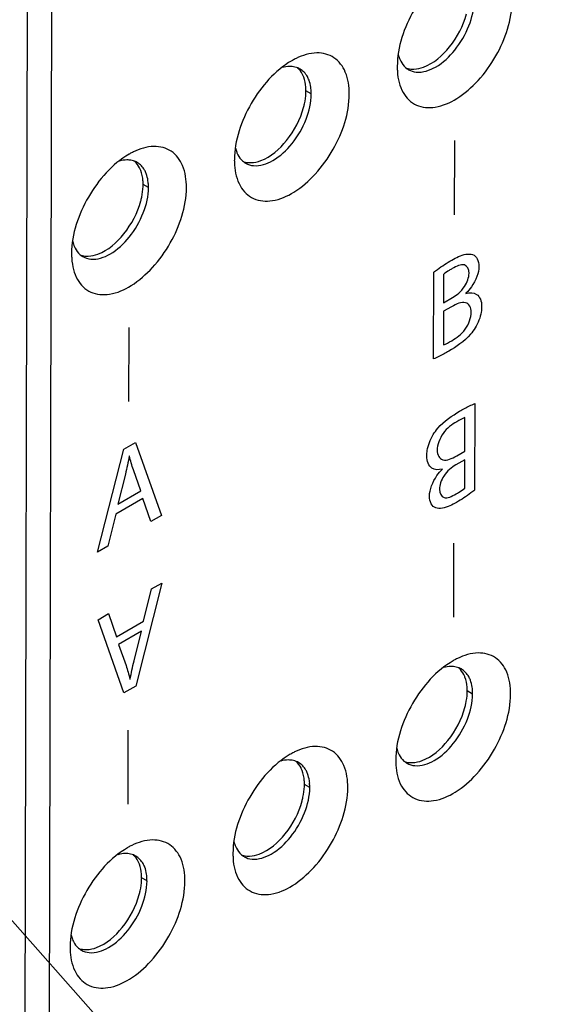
# Model space of a CAD drawing. Header units: inches. Extents: x 0 to 34, y 0 to 22.
# Tile 21 of 42: x 22.2 to 22.8, y 8.7 to 9.8. Entities that reach past the tile are written whole.
import ezdxf

# ---------------------------------------------------------------- set-up
doc = ezdxf.new("R2010")
doc.units = ezdxf.units.IN
doc.header["$LTSCALE"] = 1.87
doc.header["$MEASUREMENT"] = 0
doc.layers.get('0').update_dxf_attribs({"linetype": 'CONTINUOUS'})
doc.layers.add('02___PRT_ALL_AXES', color=7, linetype='CONTINUOUS')
doc.layers.add('DETAIL', color=7, linetype='CONTINUOUS')
doc.styles.get("Standard").update_dxf_attribs({"font": 'txt', "width": 0.8})
doc.dimstyles.get("Standard").update_dxf_attribs({"dimtxt": 0.125, "dimasz": 0.18, "dimexe": 0.125, "dimexo": 0.0625, "dimgap": 0.09, "dimtad": 0, "dimtih": 1, "dimtoh": 1, "dimzin": 0, "dimdsep": 46, "dimtxsty": 'STANDARD', "dimblk": '_FILLED', "dimblk1": '_FILLED', "dimblk2": '_FILLED', "dimcen": 0.09, "dimazin": 0, "dimtol": 1, "dimtp": 0.02, "dimtm": 0.02, "dimtfac": 1, "dimtofl": 0, "dimtmove": 0, "dimatfit": 3, "dimldrblk": '_FILLED', "dimfxl": 1, "dimtolj": 1, "dimtzin": 0, "dimarcsym": 0})

# ---------------------------------------------------------------- blocks, each defined once
blk = doc.blocks.new('_FILLED')
at = {"color": 0, "linetype": 'BYBLOCK'}
blk.add_solid([(0, 0), (-1, 0.1736), (-1, -0.1736)], dxfattribs=at)

msp = doc.modelspace()

# ---------------------------------------------------------------- linework, layer by layer
at = {"color": 7, "linetype": 'CONTINUOUS'}
for p, q in [((22.2205, 10.0025), (22.217, 8.3675)), ((22.6232, 9.7753), (22.6245, 9.7711)), ((22.5288, 9.7326), (22.5229, 9.7359)), ((22.4465, 9.6737), (22.4478, 9.6695)), ((22.352, 9.631), (22.3462, 9.6344)), ((22.2697, 9.5722), (22.271, 9.568)), ((22.7039, 9.0808), (22.6981, 9.0842)), ((22.6216, 9.022), (22.6229, 9.0178)), ((22.5272, 8.9792), (22.5213, 8.9826)), ((22.4448, 8.9204), (22.4461, 8.9162)), ((22.3504, 8.8777), (22.3445, 8.8811)), ((22.2681, 8.8188), (22.2694, 8.8146))]:
    msp.add_line(p, q, dxfattribs=at)
at = {"color": 3, "linetype": 'CONTINUOUS'}
msp.add_line((22.247, 9.9872), (22.2434, 8.3522), dxfattribs=at)
at = {"color": 40, "linetype": 'CONTINUOUS'}
for p, q in [((22.6842, 9.6819), (22.684, 9.6015)), ((22.6615, 9.4448), (22.6617, 9.5389)), ((22.6724, 9.5366), (22.6723, 9.5058)), ((22.6723, 9.5058), (22.682, 9.5114)), ((22.6967, 9.5162), (22.6967, 9.5159)), ((22.6811, 9.5015), (22.6723, 9.4965)), ((22.6723, 9.4965), (22.6722, 9.46)), ((22.3306, 9.4788), (22.3304, 9.3984)), ((22.7063, 9.3963), (22.7061, 9.3022)), ((22.6955, 9.3446), (22.6956, 9.3811)), ((22.3251, 9.3467), (22.338, 9.3541)), ((22.338, 9.3541), (22.366, 9.2747)), ((22.2968, 9.235), (22.3251, 9.3467)), ((22.3313, 9.3394), (22.3311, 9.3393)), ((22.6867, 9.3396), (22.6955, 9.3446)), ((22.6955, 9.3353), (22.6858, 9.3297)), ((22.6955, 9.3045), (22.6955, 9.3353)), ((22.3269, 9.3196), (22.3187, 9.2872)), ((22.3436, 9.3016), (22.3356, 9.3244)), ((22.6711, 9.3249), (22.6711, 9.3252)), ((22.3187, 9.2872), (22.3436, 9.3016)), ((22.3458, 9.2932), (22.3165, 9.2763)), ((22.3546, 9.2682), (22.3458, 9.2932)), ((22.3165, 9.2763), (22.3078, 9.2413)), ((22.366, 9.2747), (22.3546, 9.2682)), ((22.3078, 9.2413), (22.2968, 9.235)), ((22.6832, 9.2448), (22.683, 9.1644)), ((22.3664, 9.2013), (22.3381, 9.0895)), ((22.3553, 9.195), (22.3664, 9.2013)), ((22.3467, 9.1599), (22.3553, 9.195)), ((22.2972, 9.1615), (22.3086, 9.1681)), ((22.3086, 9.1681), (22.3174, 9.1431)), ((22.3252, 9.0821), (22.2972, 9.1615)), ((22.3174, 9.1431), (22.3467, 9.1599)), ((22.3445, 9.149), (22.3195, 9.1347)), ((22.3363, 9.1167), (22.3445, 9.149)), ((22.3195, 9.1347), (22.3276, 9.1118)), ((22.3318, 9.0969), (22.3321, 9.097)), ((22.3381, 9.0895), (22.3252, 9.0821)), ((22.3297, 9.0417), (22.3295, 8.9613))]:
    msp.add_line(p, q, dxfattribs=at)
at = {"color": 3, "linetype": 'CONTINUOUS'}
for centre, radius, start, end in [((22.5485, 9.6979), 0.0817, 119.3912, 119.9986), ((22.5464, 9.7016), 0.0775, 116.1008, 119.4155), ((22.7034, 9.7622), 0.0814, 179.8753, 180.6012), ((22.6994, 9.7622), 0.0773, 180.579, 183.8796), ((22.3697, 9.6001), 0.0775, 116.1008, 119.4155), ((22.3717, 9.5963), 0.0817, 119.3912, 119.9986), ((22.5266, 9.6607), 0.0814, 179.8753, 180.6012), ((22.5226, 9.6606), 0.0773, 180.579, 183.8796), ((22.3499, 9.5591), 0.0814, 179.8753, 180.6012), ((22.3458, 9.559), 0.0773, 180.579, 183.8796), ((22.7237, 9.0461), 0.0817, 119.3912, 119.9986), ((22.7216, 9.0499), 0.0775, 116.1008, 119.4155), ((22.5448, 8.9483), 0.0775, 116.1008, 119.4155), ((22.5469, 8.9446), 0.0817, 119.3912, 119.9986), ((22.7018, 9.0089), 0.0814, 179.8753, 180.6012), ((22.6978, 9.0088), 0.0773, 180.579, 183.8796), ((22.3701, 8.843), 0.0817, 119.3912, 119.9986), ((22.368, 8.8468), 0.0775, 116.1008, 119.4155), ((22.525, 8.9074), 0.0814, 179.8753, 180.6012), ((22.521, 8.9073), 0.0773, 180.579, 183.8796), ((22.3482, 8.8058), 0.0814, 179.8753, 180.6012), ((22.3442, 8.8057), 0.0773, 180.579, 183.8796)]:
    msp.add_arc(centre, radius, start, end, dxfattribs=at)
at = {"color": 7, "linetype": 'CONTINUOUS'}
for centre, radius, start, end in [((22.5066, 9.7424), 0.02, 60.0619, 68.2938), ((22.6443, 9.7762), 0.0199, 228.5884, 239.9992), ((22.4773, 9.7327), 0.0514, 359.8224, 4.9213), ((22.3298, 9.6409), 0.02, 60.0619, 68.2938), ((22.4675, 9.6747), 0.0199, 228.5884, 239.9992), ((22.3006, 9.6312), 0.0514, 359.8224, 4.9213), ((22.2907, 9.5731), 0.0199, 228.5884, 239.9992), ((22.6818, 9.0907), 0.02, 60.0619, 68.2938), ((22.6525, 9.081), 0.0514, 359.8224, 4.9213), ((22.505, 8.9891), 0.02, 60.0619, 68.2938), ((22.6426, 9.0229), 0.0199, 228.5884, 239.9992), ((22.4757, 8.9794), 0.0514, 359.8224, 4.9213), ((22.3282, 8.8875), 0.02, 60.0619, 68.2938), ((22.4658, 8.9214), 0.0199, 228.5884, 239.9992), ((22.2989, 8.8778), 0.0514, 359.8224, 4.9213), ((22.2891, 8.8198), 0.0199, 228.5884, 239.9992)]:
    msp.add_arc(centre, radius, start, end, dxfattribs=at)
at = {"color": 3, "linetype": 'CONTINUOUS'}
for points, knots in [([(22.6844, 9.8702), (22.6659, 9.8596), (22.6367, 9.8259), (22.6221, 9.7838), (22.6221, 9.7624)], [0, 0, 0, 0, 0.499844, 1, 1, 1, 1]), ([(22.6222, 9.7569), (22.6228, 9.7491), (22.6258, 9.7343), (22.6421, 9.7181), (22.6653, 9.7167), (22.6889, 9.7274), (22.7114, 9.7471), (22.7358, 9.7813), (22.7467, 9.8132), (22.7468, 9.8341)], [0, 0, 0, 0, 0.110082, 0.201776, 0.297103, 0.414377, 0.555097, 0.709552, 1, 1, 1, 1]), ([(22.57, 9.7325), (22.57, 9.7406), (22.5681, 9.7556), (22.5549, 9.7739), (22.5333, 9.7792), (22.5193, 9.7746), (22.5124, 9.7712)], [0, 0, 0, 0, 0.279875, 0.509164, 0.732464, 1, 1, 1, 1]), ([(22.5076, 9.7687), (22.4892, 9.758), (22.4599, 9.7243), (22.4453, 9.6822), (22.4453, 9.6609)], [0, 0, 0, 0, 0.499844, 1, 1, 1, 1]), ([(22.4455, 9.6554), (22.446, 9.6475), (22.4491, 9.6328), (22.4653, 9.6166), (22.4886, 9.6151), (22.5121, 9.6258), (22.5346, 9.6455), (22.5591, 9.6798), (22.57, 9.7117), (22.57, 9.7325)], [0, 0, 0, 0, 0.110082, 0.201776, 0.297103, 0.414377, 0.555097, 0.709552, 1, 1, 1, 1]), ([(22.3932, 9.6309), (22.3932, 9.639), (22.3913, 9.654), (22.3782, 9.6723), (22.3565, 9.6776), (22.3425, 9.673), (22.3356, 9.6696)], [0, 0, 0, 0, 0.279875, 0.509164, 0.732464, 1, 1, 1, 1]), ([(22.3309, 9.6671), (22.3124, 9.6565), (22.2832, 9.6228), (22.2685, 9.5806), (22.2685, 9.5593)], [0, 0, 0, 0, 0.499844, 1, 1, 1, 1]), ([(22.2687, 9.5538), (22.2692, 9.5459), (22.2723, 9.5312), (22.2885, 9.515), (22.3118, 9.5136), (22.3353, 9.5242), (22.3579, 9.544), (22.3823, 9.5782), (22.3932, 9.6101), (22.3932, 9.6309)], [0, 0, 0, 0, 0.110082, 0.201776, 0.297103, 0.414377, 0.555097, 0.709552, 1, 1, 1, 1]), ([(22.7451, 9.0807), (22.7452, 9.0888), (22.7433, 9.1038), (22.7301, 9.1221), (22.7084, 9.1274), (22.6945, 9.1228), (22.6875, 9.1194)], [0, 0, 0, 0, 0.279875, 0.509164, 0.732464, 1, 1, 1, 1]), ([(22.6828, 9.1169), (22.6643, 9.1063), (22.6351, 9.0726), (22.6205, 9.0304), (22.6204, 9.0091)], [0, 0, 0, 0, 0.499844, 1, 1, 1, 1]), ([(22.6206, 9.0036), (22.6211, 8.9957), (22.6242, 8.981), (22.6404, 8.9648), (22.6637, 8.9634), (22.6873, 8.974), (22.7098, 8.9938), (22.7342, 9.028), (22.7451, 9.0599), (22.7451, 9.0807)], [0, 0, 0, 0, 0.110082, 0.201776, 0.297103, 0.414377, 0.555097, 0.709552, 1, 1, 1, 1]), ([(22.5684, 8.9792), (22.5684, 8.9873), (22.5665, 9.0023), (22.5533, 9.0206), (22.5317, 9.0259), (22.5177, 9.0213), (22.5107, 9.0179)], [0, 0, 0, 0, 0.279875, 0.509164, 0.732464, 1, 1, 1, 1]), ([(22.506, 9.0154), (22.4875, 9.0047), (22.4583, 8.971), (22.4437, 8.9289), (22.4437, 8.9075)], [0, 0, 0, 0, 0.499844, 1, 1, 1, 1]), ([(22.4438, 8.9021), (22.4444, 8.8942), (22.4474, 8.8794), (22.4637, 8.8633), (22.4869, 8.8618), (22.5105, 8.8725), (22.533, 8.8922), (22.5574, 8.9265), (22.5683, 8.9584), (22.5684, 8.9792)], [0, 0, 0, 0, 0.110082, 0.201776, 0.297103, 0.414377, 0.555097, 0.709552, 1, 1, 1, 1]), ([(22.3916, 8.8776), (22.3916, 8.8857), (22.3897, 8.9007), (22.3765, 8.919), (22.3549, 8.9243), (22.3409, 8.9197), (22.334, 8.9163)], [0, 0, 0, 0, 0.279875, 0.509164, 0.732464, 1, 1, 1, 1]), ([(22.3292, 8.9138), (22.3108, 8.9031), (22.2815, 8.8695), (22.2669, 8.8273), (22.2669, 8.806)], [0, 0, 0, 0, 0.499844, 1, 1, 1, 1]), ([(22.2671, 8.8005), (22.2676, 8.7926), (22.2707, 8.7779), (22.2869, 8.7617), (22.3101, 8.7603), (22.3337, 8.7709), (22.3562, 8.7906), (22.3807, 8.8249), (22.3915, 8.8568), (22.3916, 8.8776)], [0, 0, 0, 0, 0.110082, 0.201776, 0.297103, 0.414377, 0.555097, 0.709552, 1, 1, 1, 1])]:
    msp.add_open_spline(points, degree=3, knots=knots, dxfattribs=at)
at = {"color": 7, "linetype": 'CONTINUOUS'}
for points, knots in [([(22.6428, 9.7563), (22.65, 9.7557), (22.6667, 9.7615), (22.6862, 9.7802), (22.7009, 9.8053), (22.7056, 9.8248), (22.7056, 9.8341)], [0, 0, 0, 0, 0.199931, 0.458169, 0.741276, 1, 1, 1, 1]), ([(22.6245, 9.7711), (22.6249, 9.7701), (22.6265, 9.7665), (22.6289, 9.7632), (22.6311, 9.7613)], [0, 0, 0, 0, 0.265776, 1, 1, 1, 1]), ([(22.508, 9.7624), (22.5072, 9.7625), (22.5035, 9.7626), (22.4999, 9.762), (22.4972, 9.7612)], [0, 0, 0, 0, 0.23673, 1, 1, 1, 1]), ([(22.5263, 9.7476), (22.5258, 9.7489), (22.5236, 9.7537), (22.5199, 9.7578), (22.5166, 9.7597)], [0, 0, 0, 0, 0.269701, 1, 1, 1, 1]), ([(22.5286, 9.7371), (22.5285, 9.7381), (22.5281, 9.7416), (22.5273, 9.7452), (22.5263, 9.7476)], [0, 0, 0, 0, 0.263503, 1, 1, 1, 1]), ([(22.4661, 9.6548), (22.4732, 9.6541), (22.4899, 9.66), (22.5095, 9.6786), (22.5242, 9.7038), (22.5288, 9.7232), (22.5288, 9.7326)], [0, 0, 0, 0, 0.199931, 0.458169, 0.741276, 1, 1, 1, 1]), ([(22.4478, 9.6695), (22.4481, 9.6685), (22.4497, 9.6649), (22.4521, 9.6617), (22.4543, 9.6597)], [0, 0, 0, 0, 0.265776, 1, 1, 1, 1]), ([(22.3312, 9.6608), (22.3304, 9.6609), (22.3267, 9.661), (22.3231, 9.6604), (22.3204, 9.6597)], [0, 0, 0, 0, 0.23673, 1, 1, 1, 1]), ([(22.3495, 9.6461), (22.349, 9.6474), (22.3469, 9.6521), (22.3431, 9.6562), (22.3398, 9.6582)], [0, 0, 0, 0, 0.269701, 1, 1, 1, 1]), ([(22.3518, 9.6356), (22.3517, 9.6365), (22.3513, 9.6401), (22.3505, 9.6436), (22.3495, 9.6461)], [0, 0, 0, 0, 0.263503, 1, 1, 1, 1]), ([(22.2893, 9.5532), (22.2965, 9.5525), (22.3132, 9.5584), (22.3327, 9.577), (22.3474, 9.6022), (22.352, 9.6217), (22.352, 9.631)], [0, 0, 0, 0, 0.199931, 0.458169, 0.741276, 1, 1, 1, 1]), ([(22.271, 9.568), (22.2714, 9.567), (22.2729, 9.5634), (22.2753, 9.5601), (22.2775, 9.5582)], [0, 0, 0, 0, 0.265776, 1, 1, 1, 1]), ([(22.6832, 9.1106), (22.6823, 9.1107), (22.6787, 9.1108), (22.675, 9.1102), (22.6724, 9.1095)], [0, 0, 0, 0, 0.23673, 1, 1, 1, 1]), ([(22.7015, 9.0959), (22.701, 9.0972), (22.6988, 9.1019), (22.695, 9.106), (22.6917, 9.108)], [0, 0, 0, 0, 0.269701, 1, 1, 1, 1]), ([(22.7038, 9.0854), (22.7037, 9.0863), (22.7033, 9.0899), (22.7024, 9.0934), (22.7015, 9.0959)], [0, 0, 0, 0, 0.263503, 1, 1, 1, 1]), ([(22.6412, 9.003), (22.6484, 9.0023), (22.6651, 9.0082), (22.6846, 9.0268), (22.6993, 9.052), (22.7039, 9.0715), (22.7039, 9.0808)], [0, 0, 0, 0, 0.199931, 0.458169, 0.741276, 1, 1, 1, 1]), ([(22.6229, 9.0178), (22.6233, 9.0168), (22.6249, 9.0132), (22.6273, 9.0099), (22.6294, 9.008)], [0, 0, 0, 0, 0.265776, 1, 1, 1, 1]), ([(22.5064, 9.0091), (22.5055, 9.0091), (22.5019, 9.0093), (22.4983, 9.0087), (22.4956, 9.0079)], [0, 0, 0, 0, 0.23673, 1, 1, 1, 1]), ([(22.5247, 8.9943), (22.5242, 8.9956), (22.522, 9.0004), (22.5182, 9.0045), (22.5149, 9.0064)], [0, 0, 0, 0, 0.269701, 1, 1, 1, 1]), ([(22.527, 8.9838), (22.5269, 8.9848), (22.5265, 8.9883), (22.5256, 8.9918), (22.5247, 8.9943)], [0, 0, 0, 0, 0.263503, 1, 1, 1, 1]), ([(22.4644, 8.9015), (22.4716, 8.9008), (22.4883, 8.9067), (22.5078, 8.9253), (22.5225, 8.9505), (22.5271, 8.9699), (22.5272, 8.9792)], [0, 0, 0, 0, 0.199931, 0.458169, 0.741276, 1, 1, 1, 1]), ([(22.4461, 8.9162), (22.4465, 8.9152), (22.4481, 8.9116), (22.4505, 8.9083), (22.4527, 8.9064)], [0, 0, 0, 0, 0.265776, 1, 1, 1, 1]), ([(22.3296, 8.9075), (22.3287, 8.9076), (22.3251, 8.9077), (22.3215, 8.9071), (22.3188, 8.9063)], [0, 0, 0, 0, 0.23673, 1, 1, 1, 1]), ([(22.3479, 8.8928), (22.3474, 8.8941), (22.3452, 8.8988), (22.3415, 8.9029), (22.3382, 8.9048)], [0, 0, 0, 0, 0.269701, 1, 1, 1, 1]), ([(22.3502, 8.8823), (22.3501, 8.8832), (22.3497, 8.8868), (22.3489, 8.8903), (22.3479, 8.8928)], [0, 0, 0, 0, 0.263503, 1, 1, 1, 1]), ([(22.2877, 8.7999), (22.2948, 8.7992), (22.3115, 8.8051), (22.3311, 8.8237), (22.3458, 8.8489), (22.3504, 8.8684), (22.3504, 8.8777)], [0, 0, 0, 0, 0.199931, 0.458169, 0.741276, 1, 1, 1, 1]), ([(22.2694, 8.8146), (22.2697, 8.8137), (22.2713, 8.8101), (22.2737, 8.8068), (22.2759, 8.8049)], [0, 0, 0, 0, 0.265776, 1, 1, 1, 1])]:
    msp.add_open_spline(points, degree=3, knots=knots, dxfattribs=at)
for points in [[(22.514, 9.761), (22.5121, 9.7617), (22.51, 9.7622), (22.508, 9.7624)], [(22.6343, 9.759), (22.6369, 9.7575), (22.6399, 9.7566), (22.6428, 9.7563)], [(22.3372, 9.6594), (22.3353, 9.6602), (22.3333, 9.6606), (22.3312, 9.6608)], [(22.4575, 9.6574), (22.4601, 9.6559), (22.4631, 9.655), (22.4661, 9.6548)], [(22.2807, 9.5559), (22.2833, 9.5544), (22.2863, 9.5535), (22.2893, 9.5532)], [(22.6891, 9.1092), (22.6872, 9.11), (22.6852, 9.1104), (22.6832, 9.1106)], [(22.5124, 9.0076), (22.5105, 9.0084), (22.5084, 9.0089), (22.5064, 9.0091)], [(22.6327, 9.0057), (22.6352, 9.0042), (22.6382, 9.0033), (22.6412, 9.003)], [(22.3356, 8.9061), (22.3337, 8.9068), (22.3316, 8.9073), (22.3296, 8.9075)], [(22.4559, 8.9041), (22.4585, 8.9026), (22.4615, 8.9017), (22.4644, 8.9015)], [(22.2791, 8.8026), (22.2817, 8.8011), (22.2847, 8.8002), (22.2877, 8.7999)]]:
    msp.add_open_spline(points, degree=3, dxfattribs=at)
at = {"color": 40, "linetype": 'CONTINUOUS'}
for points, knots in [([(22.6617, 9.5389), (22.663, 9.5399), (22.6695, 9.5449), (22.676, 9.5491), (22.6812, 9.5521)], [0, 0, 0, 0, 0.205131, 1, 1, 1, 1]), ([(22.6812, 9.5521), (22.6837, 9.5535), (22.6915, 9.5577), (22.6997, 9.5597), (22.7039, 9.5581)], [0, 0, 0, 0, 0.30922, 1, 1, 1, 1]), ([(22.6818, 9.5429), (22.6807, 9.5423), (22.6776, 9.5404), (22.6744, 9.5383), (22.6724, 9.5366)], [0, 0, 0, 0, 0.348527, 1, 1, 1, 1]), ([(22.7, 9.5377), (22.7, 9.5422), (22.6957, 9.5502), (22.6863, 9.5455), (22.6818, 9.5429)], [0, 0, 0, 0, 0.460943, 1, 1, 1, 1]), ([(22.7108, 9.5452), (22.7108, 9.5386), (22.706, 9.5264), (22.6988, 9.5182), (22.6967, 9.5162)], [0, 0, 0, 0, 0.721692, 1, 1, 1, 1]), ([(22.682, 9.5114), (22.6866, 9.514), (22.6957, 9.5211), (22.7, 9.5335), (22.7, 9.5377)], [0, 0, 0, 0, 0.556102, 1, 1, 1, 1]), ([(22.6967, 9.5159), (22.701, 9.5171), (22.71, 9.5169), (22.7138, 9.5076), (22.7137, 9.5017)], [0, 0, 0, 0, 0.463091, 1, 1, 1, 1]), ([(22.7024, 9.4954), (22.7025, 9.5007), (22.697, 9.5094), (22.6863, 9.5045), (22.6811, 9.5015)], [0, 0, 0, 0, 0.469829, 1, 1, 1, 1]), ([(22.7137, 9.5017), (22.7137, 9.4998), (22.7132, 9.4924), (22.7099, 9.4839), (22.7067, 9.4785)], [0, 0, 0, 0, 0.275954, 1, 1, 1, 1]), ([(22.6812, 9.4646), (22.6862, 9.4675), (22.697, 9.4748), (22.7024, 9.4899), (22.7024, 9.4954)], [0, 0, 0, 0, 0.518005, 1, 1, 1, 1]), ([(22.7067, 9.4785), (22.7052, 9.4761), (22.6967, 9.4647), (22.6861, 9.4578), (22.6781, 9.4532)], [0, 0, 0, 0, 0.201963, 1, 1, 1, 1]), ([(22.6781, 9.4532), (22.6764, 9.4522), (22.6708, 9.4491), (22.6653, 9.4463), (22.6615, 9.4448)], [0, 0, 0, 0, 0.312924, 1, 1, 1, 1]), ([(22.6898, 9.3879), (22.6915, 9.3889), (22.697, 9.392), (22.7026, 9.3948), (22.7063, 9.3963)], [0, 0, 0, 0, 0.312924, 1, 1, 1, 1]), ([(22.6611, 9.3626), (22.6626, 9.365), (22.6711, 9.3764), (22.6818, 9.3833), (22.6898, 9.3879)], [0, 0, 0, 0, 0.201963, 1, 1, 1, 1]), ([(22.6867, 9.3765), (22.6816, 9.3736), (22.6709, 9.3663), (22.6654, 9.3512), (22.6654, 9.3457)], [0, 0, 0, 0, 0.518011, 1, 1, 1, 1]), ([(22.6541, 9.3394), (22.6541, 9.3413), (22.6547, 9.3487), (22.658, 9.3572), (22.6611, 9.3626)], [0, 0, 0, 0, 0.275911, 1, 1, 1, 1]), ([(22.6711, 9.3252), (22.6668, 9.324), (22.6579, 9.3242), (22.6541, 9.3335), (22.6541, 9.3394)], [0, 0, 0, 0, 0.46308, 1, 1, 1, 1]), ([(22.6654, 9.3457), (22.6654, 9.3404), (22.6708, 9.3317), (22.6815, 9.3366), (22.6867, 9.3396)], [0, 0, 0, 0, 0.469834, 1, 1, 1, 1]), ([(22.6858, 9.3297), (22.6812, 9.3271), (22.6722, 9.32), (22.6679, 9.3076), (22.6679, 9.3034)], [0, 0, 0, 0, 0.556043, 1, 1, 1, 1]), ([(22.6571, 9.2959), (22.6571, 9.3025), (22.6619, 9.3147), (22.669, 9.3229), (22.6711, 9.3249)], [0, 0, 0, 0, 0.721727, 1, 1, 1, 1]), ([(22.6679, 9.3034), (22.6679, 9.2989), (22.6721, 9.2909), (22.6815, 9.2956), (22.686, 9.2982)], [0, 0, 0, 0, 0.460879, 1, 1, 1, 1]), ([(22.686, 9.2982), (22.6871, 9.2988), (22.6903, 9.3007), (22.6934, 9.3028), (22.6955, 9.3045)], [0, 0, 0, 0, 0.348506, 1, 1, 1, 1]), ([(22.7061, 9.3022), (22.7048, 9.3012), (22.6983, 9.2962), (22.6918, 9.292), (22.6866, 9.289)], [0, 0, 0, 0, 0.205146, 1, 1, 1, 1]), ([(22.6866, 9.289), (22.6842, 9.2876), (22.6763, 9.2834), (22.6681, 9.2814), (22.6639, 9.283)], [0, 0, 0, 0, 0.309226, 1, 1, 1, 1])]:
    msp.add_open_spline(points, degree=3, knots=knots, dxfattribs=at)
for points in [[(22.7039, 9.5581), (22.7082, 9.5569), (22.7108, 9.5514), (22.7108, 9.5452)], [(22.6722, 9.46), (22.6752, 9.4611), (22.6782, 9.4629), (22.6812, 9.4646)], [(22.6956, 9.3811), (22.6927, 9.38), (22.6897, 9.3782), (22.6867, 9.3765)], [(22.3311, 9.3393), (22.3298, 9.3327), (22.3285, 9.3262), (22.3269, 9.3196)], [(22.3356, 9.3244), (22.3339, 9.3292), (22.3326, 9.3343), (22.3313, 9.3394)], [(22.6639, 9.283), (22.6596, 9.2842), (22.6571, 9.2897), (22.6571, 9.2959)], [(22.3321, 9.097), (22.3334, 9.1035), (22.3347, 9.1101), (22.3363, 9.1167)], [(22.3276, 9.1118), (22.3293, 9.1071), (22.3306, 9.102), (22.3318, 9.0969)]]:
    msp.add_open_spline(points, degree=3, dxfattribs=at)
at = {"layer": '02___PRT_ALL_AXES', "color": 7, "linetype": 'CONTINUOUS'}
for centre in [(22.4658, 9.7361), (22.289, 9.6345), (22.6409, 9.0843), (22.4642, 8.9828), (22.2874, 8.8812)]:
    msp.add_arc(centre, 0.0572, 357.5157, 359.8597, dxfattribs=at)
for points, knots in [([(22.6506, 9.7618), (22.6618, 9.7659), (22.6818, 9.7836), (22.6937, 9.8066), (22.6972, 9.8195)], [0, 0, 0, 0, 0.469441, 1, 1, 1, 1]), ([(22.5205, 9.751), (22.5201, 9.752), (22.5185, 9.7556), (22.5161, 9.7589), (22.5139, 9.7608)], [0, 0, 0, 0, 0.26579, 1, 1, 1, 1]), ([(22.637, 9.7597), (22.6381, 9.7596), (22.6427, 9.7595), (22.6473, 9.7606), (22.6506, 9.7618)], [0, 0, 0, 0, 0.233219, 1, 1, 1, 1]), ([(22.5229, 9.7359), (22.523, 9.7373), (22.5228, 9.7424), (22.5218, 9.7475), (22.5205, 9.751)], [0, 0, 0, 0, 0.2681, 1, 1, 1, 1]), ([(22.5204, 9.718), (22.5208, 9.7193), (22.522, 9.7244), (22.5227, 9.7297), (22.5229, 9.7336)], [0, 0, 0, 0, 0.26088, 1, 1, 1, 1]), ([(22.4738, 9.6602), (22.485, 9.6644), (22.505, 9.6821), (22.5169, 9.705), (22.5204, 9.718)], [0, 0, 0, 0, 0.469441, 1, 1, 1, 1]), ([(22.3437, 9.6494), (22.3433, 9.6504), (22.3417, 9.654), (22.3393, 9.6573), (22.3372, 9.6592)], [0, 0, 0, 0, 0.26579, 1, 1, 1, 1]), ([(22.4602, 9.6581), (22.4613, 9.658), (22.4659, 9.6579), (22.4705, 9.659), (22.4738, 9.6602)], [0, 0, 0, 0, 0.233219, 1, 1, 1, 1]), ([(22.3462, 9.6344), (22.3462, 9.6357), (22.346, 9.6408), (22.345, 9.646), (22.3437, 9.6494)], [0, 0, 0, 0, 0.2681, 1, 1, 1, 1]), ([(22.3436, 9.6164), (22.344, 9.6177), (22.3452, 9.6229), (22.346, 9.6281), (22.3461, 9.632)], [0, 0, 0, 0, 0.26088, 1, 1, 1, 1]), ([(22.2971, 9.5587), (22.3082, 9.5628), (22.3282, 9.5805), (22.3401, 9.6034), (22.3436, 9.6164)], [0, 0, 0, 0, 0.469441, 1, 1, 1, 1]), ([(22.2834, 9.5566), (22.2845, 9.5565), (22.2891, 9.5564), (22.2937, 9.5574), (22.2971, 9.5587)], [0, 0, 0, 0, 0.233219, 1, 1, 1, 1]), ([(22.6956, 9.0992), (22.6952, 9.1002), (22.6937, 9.1038), (22.6912, 9.1071), (22.6891, 9.109)], [0, 0, 0, 0, 0.26579, 1, 1, 1, 1]), ([(22.6981, 9.0842), (22.6981, 9.0856), (22.6979, 9.0906), (22.6969, 9.0958), (22.6956, 9.0992)], [0, 0, 0, 0, 0.2681, 1, 1, 1, 1]), ([(22.6955, 9.0662), (22.6959, 9.0676), (22.6971, 9.0727), (22.6979, 9.0779), (22.698, 9.0818)], [0, 0, 0, 0, 0.26088, 1, 1, 1, 1]), ([(22.649, 9.0085), (22.6601, 9.0126), (22.6801, 9.0303), (22.6921, 9.0532), (22.6955, 9.0662)], [0, 0, 0, 0, 0.469441, 1, 1, 1, 1]), ([(22.5188, 8.9977), (22.5185, 8.9987), (22.5169, 9.0023), (22.5145, 9.0056), (22.5123, 9.0075)], [0, 0, 0, 0, 0.26579, 1, 1, 1, 1]), ([(22.6354, 9.0064), (22.6364, 9.0063), (22.6411, 9.0062), (22.6457, 9.0073), (22.649, 9.0085)], [0, 0, 0, 0, 0.233219, 1, 1, 1, 1]), ([(22.5213, 8.9826), (22.5213, 8.984), (22.5211, 8.9891), (22.5202, 8.9942), (22.5188, 8.9977)], [0, 0, 0, 0, 0.2681, 1, 1, 1, 1]), ([(22.5188, 8.9647), (22.5191, 8.966), (22.5204, 8.9711), (22.5211, 8.9764), (22.5213, 8.9803)], [0, 0, 0, 0, 0.26088, 1, 1, 1, 1]), ([(22.4722, 8.9069), (22.4834, 8.9111), (22.5034, 8.9287), (22.5153, 8.9517), (22.5188, 8.9647)], [0, 0, 0, 0, 0.469441, 1, 1, 1, 1]), ([(22.3421, 8.8961), (22.3417, 8.8971), (22.3401, 8.9007), (22.3377, 8.904), (22.3355, 8.9059)], [0, 0, 0, 0, 0.26579, 1, 1, 1, 1]), ([(22.4586, 8.9048), (22.4597, 8.9047), (22.4643, 8.9046), (22.4689, 8.9057), (22.4722, 8.9069)], [0, 0, 0, 0, 0.233219, 1, 1, 1, 1]), ([(22.3445, 8.8811), (22.3445, 8.8824), (22.3444, 8.8875), (22.3434, 8.8926), (22.3421, 8.8961)], [0, 0, 0, 0, 0.2681, 1, 1, 1, 1]), ([(22.342, 8.8631), (22.3423, 8.8644), (22.3436, 8.8696), (22.3443, 8.8748), (22.3445, 8.8787)], [0, 0, 0, 0, 0.26088, 1, 1, 1, 1]), ([(22.2954, 8.8054), (22.3066, 8.8095), (22.3266, 8.8272), (22.3385, 8.8501), (22.342, 8.8631)], [0, 0, 0, 0, 0.469441, 1, 1, 1, 1]), ([(22.2818, 8.8033), (22.2829, 8.8032), (22.2875, 8.8031), (22.2921, 8.8041), (22.2954, 8.8054)], [0, 0, 0, 0, 0.233219, 1, 1, 1, 1])]:
    msp.add_open_spline(points, degree=3, knots=knots, dxfattribs=at)
for points in [[(22.631, 9.7611), (22.6329, 9.7604), (22.635, 9.7599), (22.637, 9.7597)], [(22.4542, 9.6596), (22.4561, 9.6588), (22.4582, 9.6583), (22.4602, 9.6581)], [(22.2775, 9.558), (22.2794, 9.5572), (22.2814, 9.5568), (22.2834, 9.5566)], [(22.6294, 9.0078), (22.6313, 9.007), (22.6333, 9.0066), (22.6354, 9.0064)], [(22.4526, 8.9062), (22.4545, 8.9055), (22.4566, 8.905), (22.4586, 8.9048)], [(22.2758, 8.8047), (22.2777, 8.8039), (22.2798, 8.8035), (22.2818, 8.8033)]]:
    msp.add_open_spline(points, degree=3, dxfattribs=at)

# ---------------------------------------------------------------- leaders
at = {"layer": 'DETAIL', "color": 2, "linetype": 'CONTINUOUS'}
msp.add_leader([(20.4692, 10.7955), (24.1058, 6.6842), (24.2858, 6.6842)], dimstyle='STANDARD', override={"dimtad": 0}, dxfattribs=at)

doc.saveas('drawing.dxf')
